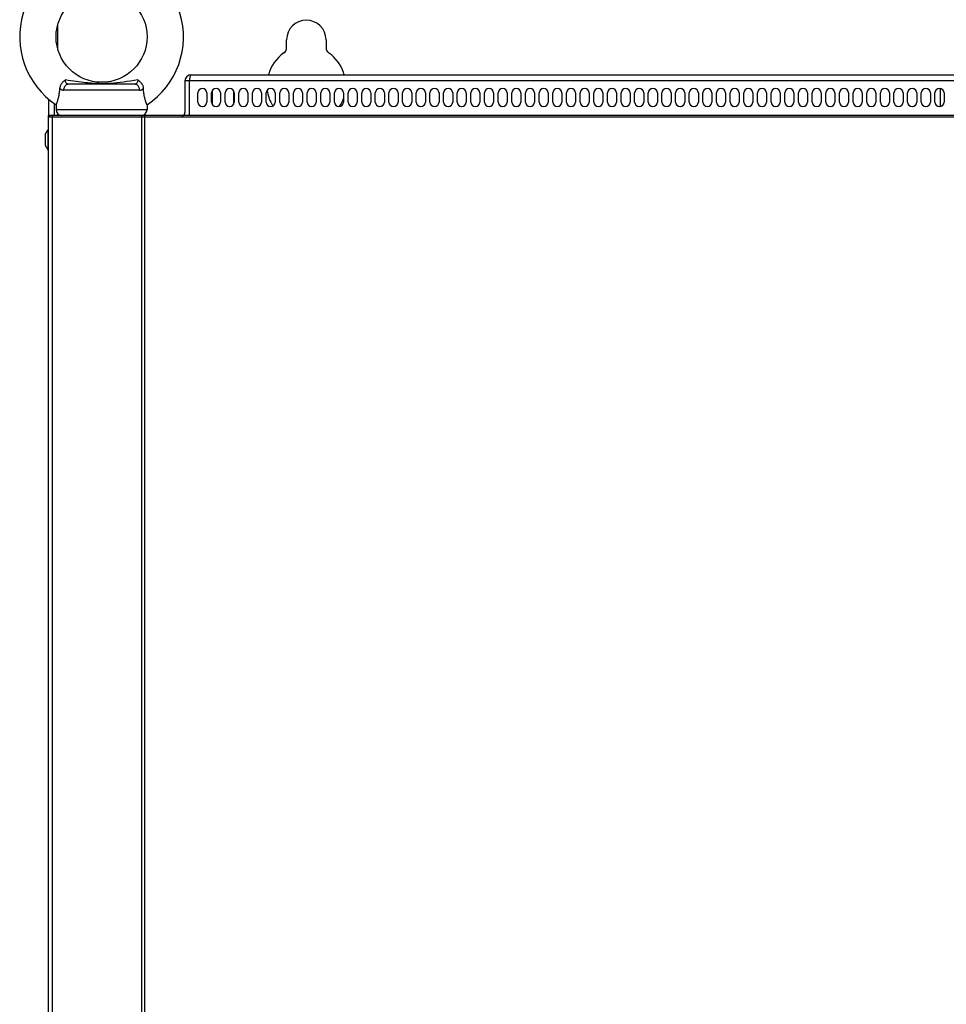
# Model space of a CAD drawing. Extents: x -4139 to -1089, y -1564 to 1941.
# Tile 97 of 160: x -3342 to -3037, y 950 to 1275. Entities that reach past the tile are written whole.
import ezdxf

# ---------------------------------------------------------------- set-up
doc = ezdxf.new("R2010")
doc.units = 0
doc.header["$LTSCALE"] = 23.1
for name, color, linetype in [('DB155026_1_1_1_2_1_AM_0', 7, 'CONTINUOUS'), ('DIAOHUAN_M12_2_1_AM_0', 7, 'CONTINUOUS'), ('SE5M-TOP-COVER-P1-A__4_1_1', 7, 'CONTINUOUS'), ('SE5M_BASE_P1_A_3_1_1_AM_0', 7, 'CONTINUOUS'), ('SE5M_TOP_A_3_1_1_AM_0', 7, 'CONTINUOUS'), ('SE5M_TOP_A_3_2_1_AM_0', 7, 'CONTINUOUS'), ('SE5M_TOP_A_3_3_1_AM_0', 7, 'CONTINUOUS')]:
    doc.layers.add(name, color=color, linetype=linetype)

msp = doc.modelspace()

# ---------------------------------------------------------------- linework, layer by layer
at = {"layer": 'DB155026_1_1_1_2_1_AM_0', "color": 7}
for p, q in [((-3333.99, 1236.76), (-3333.09, 1238.32)), ((-3333.09, 1238.32), (-3333.09, 1231.72)), ((-3333.09, 1238.32), (-3332.89, 1238.32)), ((-3333.99, 1236.76), (-3333.99, 1233.28)), ((-3333.99, 1233.28), (-3333.09, 1231.72)), ((-3333.09, 1231.72), (-3332.89, 1231.72))]:
    msp.add_line(p, q, dxfattribs=at)
at = {"layer": 'DIAOHUAN_M12_2_1_AM_0', "color": 7}
for p, q in [((-3304.53, 1253.42), (-3326.25, 1253.42)), ((-3330.39, 1246.57), (-3330.38, 1246.6)), ((-3330.39, 1246.57), (-3330.39, 1245.02)), ((-3330.38, 1246.6), (-3330.34, 1246.69)), ((-3300.39, 1246.57), (-3300.39, 1245.02))]:
    msp.add_line(p, q, dxfattribs=at)
at = {"layer": 'DIAOHUAN_M12_2_1_AM_0', "color": 2}
for p, q in [((-3302.86, 1251.42), (-3327.92, 1251.42)), ((-3330.39, 1245.02), (-3300.39, 1245.02))]:
    msp.add_line(p, q, dxfattribs=at)
at = {"layer": 'DIAOHUAN_M12_2_1_AM_0', "color": 7}
for points in [[(-3327.34, 1254.8), (-3327.55, 1254.64), (-3327.74, 1254.48), (-3327.92, 1254.33), (-3328.09, 1254.18), (-3328.24, 1254.03), (-3328.38, 1253.88), (-3328.5, 1253.73), (-3328.61, 1253.58), (-3328.71, 1253.44), (-3328.8, 1253.29), (-3328.88, 1253.14), (-3328.95, 1252.99), (-3329.01, 1252.84), (-3329.06, 1252.69), (-3329.1, 1252.54), (-3329.13, 1252.39), (-3329.15, 1252.24), (-3329.16, 1252.09)], [(-3303.44, 1254.8), (-3303.23, 1254.64), (-3303.04, 1254.48), (-3302.86, 1254.33), (-3302.69, 1254.18), (-3302.54, 1254.03), (-3302.4, 1253.88), (-3302.28, 1253.73), (-3302.17, 1253.58), (-3302.07, 1253.44), (-3301.98, 1253.29), (-3301.9, 1253.14), (-3301.83, 1252.99), (-3301.77, 1252.84), (-3301.72, 1252.69), (-3301.68, 1252.54), (-3301.65, 1252.39), (-3301.63, 1252.24), (-3301.62, 1252.09)], [(-3330.34, 1246.69), (-3330.31, 1246.76), (-3330.27, 1246.85), (-3330.23, 1246.95), (-3330.19, 1247.06), (-3330.14, 1247.19), (-3330.09, 1247.33), (-3330.03, 1247.49), (-3329.97, 1247.66), (-3329.91, 1247.84), (-3329.85, 1248.04), (-3329.79, 1248.25), (-3329.72, 1248.47), (-3329.66, 1248.7), (-3329.6, 1248.94), (-3329.54, 1249.2), (-3329.48, 1249.47), (-3329.43, 1249.75), (-3329.38, 1250.04), (-3329.33, 1250.34), (-3329.29, 1250.66), (-3329.25, 1250.99), (-3329.21, 1251.34), (-3329.18, 1251.71), (-3329.16, 1252.09)], [(-3300.39, 1246.57), (-3300.42, 1246.64), (-3300.44, 1246.69), (-3300.47, 1246.76), (-3300.51, 1246.85), (-3300.55, 1246.95), (-3300.59, 1247.06), (-3300.64, 1247.19), (-3300.69, 1247.33), (-3300.75, 1247.49), (-3300.81, 1247.66), (-3300.87, 1247.84), (-3300.93, 1248.04), (-3300.99, 1248.25), (-3301.06, 1248.47), (-3301.12, 1248.7), (-3301.18, 1248.94), (-3301.24, 1249.2), (-3301.3, 1249.47), (-3301.35, 1249.75), (-3301.4, 1250.04), (-3301.45, 1250.34), (-3301.49, 1250.66), (-3301.53, 1250.99), (-3301.57, 1251.34), (-3301.6, 1251.71), (-3301.62, 1252.09)]]:
    msp.add_lwpolyline(points, dxfattribs=at)
at = {"layer": 'DIAOHUAN_M12_2_1_AM_0', "color": 2}
for points in [[(-3326.25, 1253.42), (-3326.47, 1253.4), (-3326.68, 1253.35), (-3326.88, 1253.27), (-3327.07, 1253.16), (-3327.25, 1253.02), (-3327.41, 1252.85), (-3327.56, 1252.66), (-3327.68, 1252.44), (-3327.78, 1252.21), (-3327.86, 1251.95), (-3327.9, 1251.69), (-3327.92, 1251.42)], [(-3315.46, 1253.57), (-3315.87, 1253.57), (-3316.3, 1253.58), (-3316.75, 1253.59), (-3317.24, 1253.6), (-3317.74, 1253.63), (-3318.28, 1253.66), (-3318.84, 1253.7), (-3319.43, 1253.74), (-3320.06, 1253.8), (-3320.72, 1253.87), (-3321.42, 1253.94), (-3322.16, 1254.03), (-3322.95, 1254.14), (-3323.79, 1254.25), (-3324.67, 1254.38), (-3325.56, 1254.52), (-3326.45, 1254.66), (-3327.34, 1254.8)], [(-3326.25, 1253.42), (-3326.45, 1253.43), (-3326.63, 1253.48), (-3326.79, 1253.55), (-3326.93, 1253.66), (-3327.04, 1253.79), (-3327.14, 1253.95), (-3327.21, 1254.13), (-3327.27, 1254.33), (-3327.32, 1254.56), (-3327.34, 1254.8)], [(-3303.44, 1254.8), (-3304.69, 1254.6), (-3305.9, 1254.42), (-3307.07, 1254.24), (-3308.19, 1254.09), (-3309.25, 1253.96), (-3310.25, 1253.84), (-3311.2, 1253.76), (-3312.12, 1253.68), (-3313.01, 1253.63), (-3313.86, 1253.59), (-3314.68, 1253.57), (-3315.46, 1253.57)], [(-3315.45, 1253.42), (-3315.45, 1253.42), (-3315.45, 1253.43), (-3315.45, 1253.46), (-3315.46, 1253.49), (-3315.46, 1253.52), (-3315.46, 1253.57)], [(-3303.44, 1254.8), (-3303.46, 1254.55), (-3303.51, 1254.33), (-3303.57, 1254.12), (-3303.64, 1253.94), (-3303.74, 1253.78), (-3303.86, 1253.65), (-3303.99, 1253.55), (-3304.15, 1253.48), (-3304.33, 1253.43), (-3304.53, 1253.42)], [(-3302.86, 1251.42), (-3302.87, 1251.68), (-3302.92, 1251.93), (-3302.98, 1252.17), (-3303.07, 1252.4), (-3303.19, 1252.61), (-3303.33, 1252.81), (-3303.49, 1252.99), (-3303.67, 1253.14), (-3303.87, 1253.26), (-3304.08, 1253.34), (-3304.3, 1253.4), (-3304.53, 1253.42)], [(-3329.16, 1252.09), (-3329, 1251.89), (-3328.83, 1251.73), (-3328.63, 1251.59), (-3328.41, 1251.5), (-3328.17, 1251.44), (-3327.92, 1251.42)], [(-3302.86, 1251.42), (-3302.6, 1251.44), (-3302.37, 1251.5), (-3302.15, 1251.59), (-3301.95, 1251.72), (-3301.78, 1251.89), (-3301.62, 1252.09)]]:
    msp.add_lwpolyline(points, dxfattribs=at)
at = {"layer": 'DIAOHUAN_M12_2_1_AM_0', "color": 7}
msp.add_circle((-3315.39, 1269.02), 15, dxfattribs=at)
for centre, radius, start, end in [((-3315.39, 1269.02), 27, 303.749, 236.251), ((-3328.39, 1245.02), 2, 180, 267.1393), ((-3302.39, 1245.02), 2, 270, 360)]:
    msp.add_arc(centre, radius, start, end, dxfattribs=at)
at = {"layer": 'SE5M-TOP-COVER-P1-A__4_1_1', "color": 7}
for p, q in [((-3332.89, 412.52), (-3332.89, 1242.52)), ((-2852.69, 1243.02), (-3332.39, 1243.02))]:
    msp.add_line(p, q, dxfattribs=at)
at = {"layer": 'SE5M-TOP-COVER-P1-A__4_1_1', "color": 2}
for p, q in [((-2853.66, 1242.52), (-3332.89, 1242.52)), ((-3331.71, 1242.52), (-3331.71, 412.52)), ((-3302.08, 412.52), (-3302.08, 1242.52)), ((-3301.26, 1243.02), (-3301.26, 412.52))]:
    msp.add_line(p, q, dxfattribs=at)
for points in [[(-3331.5, 1243.02), (-3331.52, 1243.01), (-3331.54, 1243.01), (-3331.56, 1243), (-3331.58, 1242.98), (-3331.6, 1242.96), (-3331.62, 1242.93), (-3331.63, 1242.9), (-3331.65, 1242.87), (-3331.66, 1242.83), (-3331.67, 1242.8), (-3331.68, 1242.75), (-3331.69, 1242.71), (-3331.7, 1242.66), (-3331.7, 1242.61), (-3331.71, 1242.57), (-3331.71, 1242.52)], [(-3302.08, 1242.52), (-3302.08, 1242.57), (-3302.08, 1242.61), (-3302.07, 1242.66), (-3302.06, 1242.71), (-3302.06, 1242.75), (-3302.05, 1242.8), (-3302.03, 1242.83), (-3302.02, 1242.87), (-3302.01, 1242.9), (-3301.99, 1242.93), (-3301.97, 1242.96), (-3301.95, 1242.98), (-3301.93, 1243), (-3301.92, 1243.01), (-3301.9, 1243.01), (-3301.88, 1243.02)]]:
    msp.add_lwpolyline(points, dxfattribs=at)
at = {"layer": 'SE5M-TOP-COVER-P1-A__4_1_1', "color": 7}
msp.add_arc((-3332.39, 1242.52), 0.5, 90, 180, dxfattribs=at)
at = {"layer": 'SE5M_BASE_P1_A_3_1_1_AM_0', "color": 2}
for p, q in [((-3329.89, 1272.84), (-3329.89, 1265.2)), ((-3329.89, 1243.7), (-3329.89, 1243.02))]:
    msp.add_line(p, q, dxfattribs=at)
at = {"layer": 'SE5M_BASE_P1_A_3_1_1_AM_0', "color": 7}
for p, q in [((-3254.39, 1265.38), (-3254.39, 1268.02)), ((-3241.39, 1268.02), (-3241.39, 1265.38)), ((-3332.89, 1248.48), (-3332.89, 1243.02)), ((-3330.89, 1243.02), (-3330.89, 1246.93))]:
    msp.add_line(p, q, dxfattribs=at)
for centre, radius, start, end in [((-3247.89, 1268.02), 6.5, 0, 180), ((-3247.89, 1253.02), 13, 124.5181, 164.3779), ((-3256.39, 1265.38), 2, 304.5181, 360), ((-3239.39, 1265.38), 2, 180, 235.4819), ((-3247.89, 1253.02), 13, 15.6206, 55.4819), ((-3247.89, 1253.02), 13, 186.8331, 211.7008), ((-3247.89, 1253.02), 13, 327.5061, 340.4722)]:
    msp.add_arc(centre, radius, start, end, dxfattribs=at)
at = {"layer": 'SE5M_TOP_A_3_1_1_AM_0', "color": 7}
for p, q in [((-3287.89, 1254.52), (-3287.89, 1244.02)), ((-3286.39, 1254.52), (-3287.89, 1254.52)), ((-3286.39, 1243.02), (-3286.39, 1254.52)), ((-3285.89, 1256.52), (-2784.89, 1256.52)), ((-3283.64, 1247.52), (-3283.64, 1250.52)), ((-3280.64, 1250.52), (-3280.64, 1247.52)), ((-3279.14, 1247.52), (-3279.14, 1250.52)), ((-3276.14, 1250.52), (-3276.14, 1247.52)), ((-3274.64, 1247.52), (-3274.64, 1250.52)), ((-3271.64, 1250.52), (-3271.64, 1247.52)), ((-3270.14, 1247.52), (-3270.14, 1250.52)), ((-3267.14, 1250.52), (-3267.14, 1247.52)), ((-3265.64, 1247.52), (-3265.64, 1250.52)), ((-3262.64, 1250.52), (-3262.64, 1247.52)), ((-3261.14, 1247.52), (-3261.14, 1250.52)), ((-3258.14, 1250.52), (-3258.14, 1247.52)), ((-3256.64, 1247.52), (-3256.64, 1250.52)), ((-3253.64, 1250.52), (-3253.64, 1247.52)), ((-3252.14, 1247.52), (-3252.14, 1250.52)), ((-3249.14, 1250.52), (-3249.14, 1247.52)), ((-3247.64, 1247.52), (-3247.64, 1250.52)), ((-3244.64, 1250.52), (-3244.64, 1247.52)), ((-3243.14, 1247.52), (-3243.14, 1250.52)), ((-3240.14, 1250.52), (-3240.14, 1247.52)), ((-3238.64, 1247.52), (-3238.64, 1250.52)), ((-3235.64, 1250.52), (-3235.64, 1247.52)), ((-3234.14, 1247.52), (-3234.14, 1250.52)), ((-3231.14, 1250.52), (-3231.14, 1247.52)), ((-3229.64, 1247.52), (-3229.64, 1250.52)), ((-3226.64, 1250.52), (-3226.64, 1247.52)), ((-3225.14, 1247.52), (-3225.14, 1250.52)), ((-3222.14, 1250.52), (-3222.14, 1247.52)), ((-3220.64, 1247.52), (-3220.64, 1250.52)), ((-3217.64, 1250.52), (-3217.64, 1247.52)), ((-3216.14, 1247.52), (-3216.14, 1250.52)), ((-3213.14, 1250.52), (-3213.14, 1247.52)), ((-3211.64, 1247.52), (-3211.64, 1250.52)), ((-3208.64, 1250.52), (-3208.64, 1247.52)), ((-3207.14, 1247.52), (-3207.14, 1250.52)), ((-3204.14, 1250.52), (-3204.14, 1247.52)), ((-3202.64, 1247.52), (-3202.64, 1250.52)), ((-3199.64, 1250.52), (-3199.64, 1247.52)), ((-3198.14, 1247.52), (-3198.14, 1250.52)), ((-3195.14, 1250.52), (-3195.14, 1247.52)), ((-3193.64, 1247.52), (-3193.64, 1250.52)), ((-3190.64, 1250.52), (-3190.64, 1247.52)), ((-3189.14, 1247.52), (-3189.14, 1250.52)), ((-3186.14, 1250.52), (-3186.14, 1247.52)), ((-3184.64, 1247.52), (-3184.64, 1250.52)), ((-3181.64, 1250.52), (-3181.64, 1247.52)), ((-3180.14, 1247.52), (-3180.14, 1250.52)), ((-3177.14, 1250.52), (-3177.14, 1247.52)), ((-3175.64, 1247.52), (-3175.64, 1250.52)), ((-3172.64, 1250.52), (-3172.64, 1247.52)), ((-3171.14, 1247.52), (-3171.14, 1250.52)), ((-3168.14, 1250.52), (-3168.14, 1247.52)), ((-3166.64, 1247.52), (-3166.64, 1250.52)), ((-3163.64, 1250.52), (-3163.64, 1247.52)), ((-3162.14, 1247.52), (-3162.14, 1250.52)), ((-3159.14, 1250.52), (-3159.14, 1247.52)), ((-3157.64, 1247.52), (-3157.64, 1250.52)), ((-3154.64, 1250.52), (-3154.64, 1247.52)), ((-3153.14, 1247.52), (-3153.14, 1250.52)), ((-3150.14, 1250.52), (-3150.14, 1247.52)), ((-3148.64, 1247.52), (-3148.64, 1250.52)), ((-3145.64, 1250.52), (-3145.64, 1247.52)), ((-3144.14, 1247.52), (-3144.14, 1250.52)), ((-3141.14, 1250.52), (-3141.14, 1247.52)), ((-3139.64, 1247.52), (-3139.64, 1250.52)), ((-3136.64, 1250.52), (-3136.64, 1247.52)), ((-3135.14, 1247.52), (-3135.14, 1250.52)), ((-3132.14, 1250.52), (-3132.14, 1247.52)), ((-3130.64, 1247.52), (-3130.64, 1250.52)), ((-3127.64, 1250.52), (-3127.64, 1247.52)), ((-3126.14, 1247.52), (-3126.14, 1250.52)), ((-3123.14, 1250.52), (-3123.14, 1247.52)), ((-3121.64, 1247.52), (-3121.64, 1250.52)), ((-3118.64, 1250.52), (-3118.64, 1247.52)), ((-3117.14, 1247.52), (-3117.14, 1250.52)), ((-3114.14, 1250.52), (-3114.14, 1247.52)), ((-3112.64, 1247.52), (-3112.64, 1250.52)), ((-3109.64, 1250.52), (-3109.64, 1247.52)), ((-3108.14, 1247.52), (-3108.14, 1250.52)), ((-3105.14, 1250.52), (-3105.14, 1247.52)), ((-3103.64, 1247.52), (-3103.64, 1250.52)), ((-3100.64, 1250.52), (-3100.64, 1247.52)), ((-3099.14, 1247.52), (-3099.14, 1250.52)), ((-3096.14, 1250.52), (-3096.14, 1247.52)), ((-3094.64, 1247.52), (-3094.64, 1250.52)), ((-3091.64, 1250.52), (-3091.64, 1247.52)), ((-3090.14, 1247.52), (-3090.14, 1250.52)), ((-3087.14, 1250.52), (-3087.14, 1247.52)), ((-3085.64, 1247.52), (-3085.64, 1250.52)), ((-3082.64, 1250.52), (-3082.64, 1247.52)), ((-3081.14, 1247.52), (-3081.14, 1250.52)), ((-3078.14, 1250.52), (-3078.14, 1247.52)), ((-3076.64, 1247.52), (-3076.64, 1250.52)), ((-3073.64, 1250.52), (-3073.64, 1247.52)), ((-3072.14, 1247.52), (-3072.14, 1250.52)), ((-3069.14, 1250.52), (-3069.14, 1247.52)), ((-3067.64, 1247.52), (-3067.64, 1250.52)), ((-3064.64, 1250.52), (-3064.64, 1247.52)), ((-3063.14, 1247.52), (-3063.14, 1250.52)), ((-3060.14, 1250.52), (-3060.14, 1247.52)), ((-3058.64, 1247.52), (-3058.64, 1250.52)), ((-3055.64, 1250.52), (-3055.64, 1247.52)), ((-3054.14, 1247.52), (-3054.14, 1250.52)), ((-3051.14, 1250.52), (-3051.14, 1247.52)), ((-3049.64, 1247.52), (-3049.64, 1250.52)), ((-3046.64, 1250.52), (-3046.64, 1247.52)), ((-3045.14, 1247.52), (-3045.14, 1250.52)), ((-3042.14, 1250.52), (-3042.14, 1247.52)), ((-3040.64, 1247.52), (-3040.64, 1250.52)), ((-3037.64, 1250.52), (-3037.64, 1247.52)), ((-3332.89, 1242.52), (-3332.89, 1243.02)), ((-3332.3, 1243.02), (-3332.89, 1243.02))]:
    msp.add_line(p, q, dxfattribs=at)
at = {"layer": 'SE5M_TOP_A_3_1_1_AM_0', "color": 2}
msp.add_line((-2784.39, 1254.52), (-3286.39, 1254.52), dxfattribs=at)
at = {"layer": 'SE5M_TOP_A_3_1_1_AM_0', "color": 7}
msp.add_lwpolyline([(-3286.39, 1254.52), (-3286.33, 1254.86), (-3286.31, 1255.03), (-3286.28, 1255.2), (-3286.25, 1255.36), (-3286.22, 1255.52), (-3286.2, 1255.66), (-3286.17, 1255.8), (-3286.14, 1255.93), (-3286.11, 1256.05), (-3286.08, 1256.16), (-3286.06, 1256.25), (-3286.03, 1256.33), (-3286, 1256.4), (-3285.97, 1256.45), (-3285.95, 1256.49), (-3285.92, 1256.51), (-3285.89, 1256.52)], dxfattribs=at)
for centre, radius, start, end in [((-3285.89, 1254.52), 2, 90, 180), ((-3282.14, 1250.52), 1.5, 0, 180), ((-3277.64, 1250.52), 1.5, 0, 180), ((-3273.14, 1250.52), 1.5, 0, 180), ((-3268.64, 1250.52), 1.5, 0, 180), ((-3264.14, 1250.52), 1.5, 0, 180), ((-3259.64, 1250.52), 1.5, 0, 180), ((-3255.14, 1250.52), 1.5, 0, 180), ((-3250.64, 1250.52), 1.5, 0, 180), ((-3246.14, 1250.52), 1.5, 0, 180), ((-3241.64, 1250.52), 1.5, 0, 180), ((-3237.14, 1250.52), 1.5, 0, 180), ((-3232.64, 1250.52), 1.5, 0, 180), ((-3228.14, 1250.52), 1.5, 0, 180), ((-3223.64, 1250.52), 1.5, 0, 180), ((-3219.14, 1250.52), 1.5, 0, 180), ((-3214.64, 1250.52), 1.5, 0, 180), ((-3210.14, 1250.52), 1.5, 0, 180), ((-3205.64, 1250.52), 1.5, 0, 180), ((-3201.14, 1250.52), 1.5, 0, 180), ((-3196.64, 1250.52), 1.5, 0, 180), ((-3192.14, 1250.52), 1.5, 0, 180), ((-3187.64, 1250.52), 1.5, 0, 180), ((-3183.14, 1250.52), 1.5, 0, 180), ((-3178.64, 1250.52), 1.5, 0, 180), ((-3174.14, 1250.52), 1.5, 0, 180), ((-3169.64, 1250.52), 1.5, 0, 180), ((-3165.14, 1250.52), 1.5, 0, 180), ((-3160.64, 1250.52), 1.5, 0, 180), ((-3156.14, 1250.52), 1.5, 0, 180), ((-3151.64, 1250.52), 1.5, 0, 180), ((-3147.14, 1250.52), 1.5, 0, 180), ((-3142.64, 1250.52), 1.5, 0, 180), ((-3138.14, 1250.52), 1.5, 0, 180), ((-3133.64, 1250.52), 1.5, 0, 180), ((-3129.14, 1250.52), 1.5, 0, 180), ((-3124.64, 1250.52), 1.5, 0, 180), ((-3120.14, 1250.52), 1.5, 0, 180), ((-3115.64, 1250.52), 1.5, 0, 180), ((-3111.14, 1250.52), 1.5, 0, 180), ((-3106.64, 1250.52), 1.5, 0, 180), ((-3102.14, 1250.52), 1.5, 0, 180), ((-3097.64, 1250.52), 1.5, 0, 180), ((-3093.14, 1250.52), 1.5, 0, 180), ((-3088.64, 1250.52), 1.5, 0, 180), ((-3084.14, 1250.52), 1.5, 0, 180), ((-3079.64, 1250.52), 1.5, 0, 180), ((-3075.14, 1250.52), 1.5, 0, 180), ((-3070.64, 1250.52), 1.5, 0, 180), ((-3066.14, 1250.52), 1.5, 0, 180), ((-3061.64, 1250.52), 1.5, 0, 180), ((-3057.14, 1250.52), 1.5, 0, 180), ((-3052.64, 1250.52), 1.5, 0, 180), ((-3048.14, 1250.52), 1.5, 0, 180), ((-3043.64, 1250.52), 1.5, 0, 180), ((-3039.14, 1250.52), 1.5, 0, 180), ((-3282.14, 1247.52), 1.5, 180, 360), ((-3277.64, 1247.52), 1.5, 180, 360), ((-3273.14, 1247.52), 1.5, 180, 360), ((-3268.64, 1247.52), 1.5, 180, 360), ((-3264.14, 1247.52), 1.5, 180, 360), ((-3259.64, 1247.52), 1.5, 180, 360), ((-3255.14, 1247.52), 1.5, 180, 360), ((-3250.64, 1247.52), 1.5, 180, 360), ((-3246.14, 1247.52), 1.5, 180, 360), ((-3241.64, 1247.52), 1.5, 180, 360), ((-3237.14, 1247.52), 1.5, 180, 360), ((-3232.64, 1247.52), 1.5, 180, 360), ((-3228.14, 1247.52), 1.5, 180, 360), ((-3223.64, 1247.52), 1.5, 180, 360), ((-3219.14, 1247.52), 1.5, 180, 360), ((-3214.64, 1247.52), 1.5, 180, 360), ((-3210.14, 1247.52), 1.5, 180, 360), ((-3205.64, 1247.52), 1.5, 180, 360), ((-3201.14, 1247.52), 1.5, 180, 360), ((-3196.64, 1247.52), 1.5, 180, 360), ((-3192.14, 1247.52), 1.5, 180, 360), ((-3187.64, 1247.52), 1.5, 180, 360), ((-3183.14, 1247.52), 1.5, 180, 360), ((-3178.64, 1247.52), 1.5, 180, 360), ((-3174.14, 1247.52), 1.5, 180, 360), ((-3169.64, 1247.52), 1.5, 180, 360), ((-3165.14, 1247.52), 1.5, 180, 360), ((-3160.64, 1247.52), 1.5, 180, 360), ((-3156.14, 1247.52), 1.5, 180, 360), ((-3151.64, 1247.52), 1.5, 180, 360), ((-3147.14, 1247.52), 1.5, 180, 360), ((-3142.64, 1247.52), 1.5, 180, 360), ((-3138.14, 1247.52), 1.5, 180, 360), ((-3133.64, 1247.52), 1.5, 180, 360), ((-3129.14, 1247.52), 1.5, 180, 360), ((-3124.64, 1247.52), 1.5, 180, 360), ((-3120.14, 1247.52), 1.5, 180, 360), ((-3115.64, 1247.52), 1.5, 180, 360), ((-3111.14, 1247.52), 1.5, 180, 360), ((-3106.64, 1247.52), 1.5, 180, 360), ((-3102.14, 1247.52), 1.5, 180, 360), ((-3097.64, 1247.52), 1.5, 180, 360), ((-3093.14, 1247.52), 1.5, 180, 360), ((-3088.64, 1247.52), 1.5, 180, 360), ((-3084.14, 1247.52), 1.5, 180, 360), ((-3079.64, 1247.52), 1.5, 180, 360), ((-3075.14, 1247.52), 1.5, 180, 360), ((-3070.64, 1247.52), 1.5, 180, 360), ((-3066.14, 1247.52), 1.5, 180, 360), ((-3061.64, 1247.52), 1.5, 180, 360), ((-3057.14, 1247.52), 1.5, 180, 360), ((-3052.64, 1247.52), 1.5, 180, 360), ((-3048.14, 1247.52), 1.5, 180, 360), ((-3043.64, 1247.52), 1.5, 180, 360), ((-3039.14, 1247.52), 1.5, 180, 360), ((-3288.89, 1244.02), 1, 270, 360), ((-3288.89, 1244.02), 2.5, 336.405, 360)]:
    msp.add_arc(centre, radius, start, end, dxfattribs=at)
at = {"layer": 'SE5M_TOP_A_3_2_1_AM_0', "color": 7}
msp.add_line((-3038.89, 1252), (-3038.89, 1246.04), dxfattribs=at)
at = {"layer": 'SE5M_TOP_A_3_3_1_AM_0', "color": 7}
for p, q in [((-3278.89, 1251.34), (-3278.89, 1246.69)), ((-3271.89, 1251.34), (-3271.89, 1246.69))]:
    msp.add_line(p, q, dxfattribs=at)

doc.saveas('drawing.dxf')
